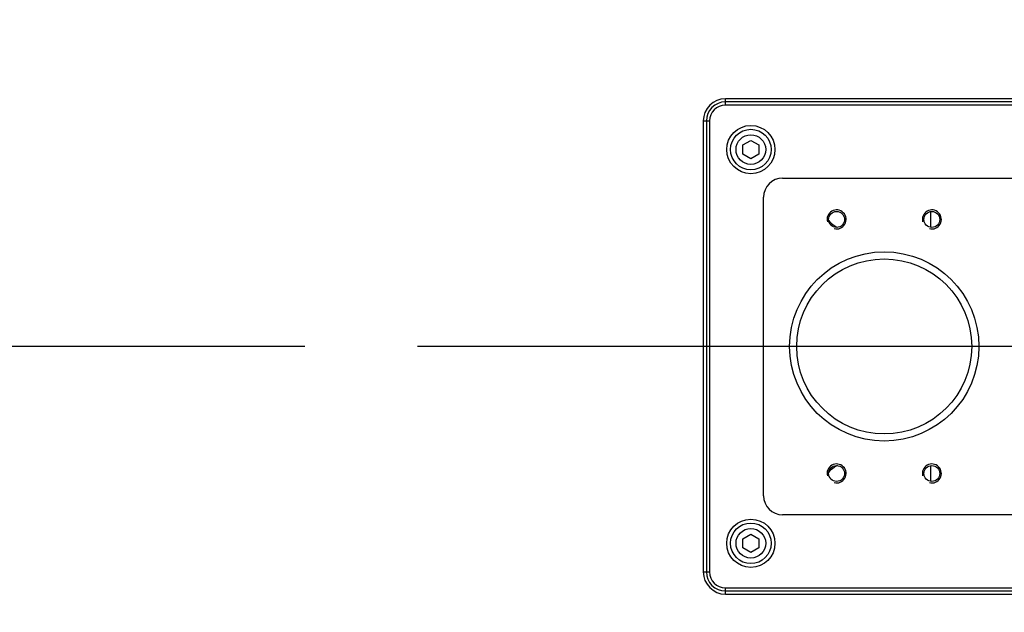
# Model space of a CAD drawing. Extents: x 0 to 594, y 0 to 420.
# Tile 21 of 104: x 98 to 114, y 175 to 184. Entities that reach past the tile are written whole.
import ezdxf

# ---------------------------------------------------------------- set-up
doc = ezdxf.new("R2010")
doc.units = 0
doc.header["$LTSCALE"] = 32.67
doc.linetypes.add('CENTER', pattern=[0.6, 0.375, -0.075, 0.075, -0.075])
doc.layers.get('0').update_dxf_attribs({"linetype": 'CONTINUOUS'})
for name, color, linetype in [('1_DESIGN', 7, 'CONTINUOUS'), ('ASSY', 7, 'CONTINUOUS'), ('AXIS', 7, 'CONTINUOUS'), ('DRIV_DIM', 7, 'CONTINUOUS'), ('ROUND', 7, 'CONTINUOUS')]:
    doc.layers.add(name, color=color, linetype=linetype)
doc.styles.get("Standard").update_dxf_attribs({"font": 'txt', "width": 0.8})
doc.dimstyles.new('DIMSTYLE_1', dxfattribs={"dimtxt": 3.8, "dimasz": 1.8, "dimexe": 2, "dimexo": 1.5, "dimgap": 1.9, "dimtad": 1, "dimdec": 3, "dimlfac": 10, "dimtxsty": 'STANDARD', "dimblk": 'OPEN', "dimblk1": 'OPEN', "dimblk2": 'OPEN', "dimcen": 0.09, "dimazin": 2, "dimtp": 0.5, "dimtm": 0.5, "dimtfac": 1, "dimtdec": -1, "dimtofl": 0, "dimtmove": 0, "dimatfit": 3, "dimtolj": 1})
doc.dimstyles.new('DIMSTYLE_2', dxfattribs={"dimtxt": 3.8, "dimasz": 1.8, "dimexe": 2, "dimexo": 1.5, "dimgap": 0.95, "dimtad": 1, "dimdec": 3, "dimlfac": 10, "dimtxsty": 'STANDARD', "dimblk": 'OPEN', "dimblk1": 'OPEN', "dimblk2": 'OPEN', "dimcen": 0.09, "dimazin": 2, "dimtp": 0.001, "dimtm": 0.001, "dimtfac": 1, "dimtdec": 3, "dimtofl": 0, "dimtmove": 0, "dimatfit": 3, "dimtolj": 1})

# ---------------------------------------------------------------- blocks, each defined once
blk = doc.blocks.new('*D0')
at = {"layer": 'DRIV_DIM', "color": 2, "linetype": 'CONTINUOUS'}
blk.add_line((239.529, 254.232), (249.381, 265.174), dxfattribs=at)
for points in [[(246.288, 264.421), (248.043, 263.688), (247.104, 265.342)], [(56.787, 180.608), (57.388, 178.803), (58.018, 180.598)]]:
    blk.add_lwpolyline(points, dxfattribs=at)
for start, end in [(48, 114), (114, 180)]:
    blk.add_arc((171.612, 178.803), 114.224, start, end, dxfattribs=at)
blk = doc.blocks.new('_OPEN')
at = {"color": 0, "linetype": 'BYBLOCK'}
for p, q in [((0, 0), (-1, 0.342)), ((-1, -0.342), (0, 0)), ((-1, 0), (0, 0))]:
    blk.add_line(p, q, dxfattribs=at)
blk = doc.blocks.new('*D1')
at = {"layer": 'DRIV_DIM', "color": 2, "linetype": 'CONTINUOUS'}
blk.add_line((239.529, 103.374), (249.381, 92.432), dxfattribs=at)
for points in [[(58.018, 177.008), (57.388, 178.803), (56.787, 176.998)], [(247.104, 92.263), (248.043, 93.918), (246.288, 93.185)]]:
    blk.add_lwpolyline(points, dxfattribs=at)
for start, end in [(180, 246), (246, 312)]:
    blk.add_arc((171.612, 178.803), 114.224, start, end, dxfattribs=at)
blk = doc.blocks.new('*D5')
at = {"layer": 'DRIV_DIM', "color": 2, "linetype": 'CONTINUOUS'}
blk.add_line((95.559, 243.733), (171.612, 178.803), dxfattribs=at)
at = {"layer": 'DRIV_DIM', "color": 2, "linetype": 'CONTINUOUS', "xscale": 1.8, "yscale": 1.8, "zscale": 1.8, "rotation": 139.5111914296}
blk.add_blockref('_OPEN', (95.559, 243.733), dxfattribs=at)

msp = doc.modelspace()

# ---------------------------------------------------------------- linework, layer by layer
at = {"color": 7, "linetype": 'CONTINUOUS'}
for radius in [1.49, 1.37785]:
    msp.add_circle((111.71228, 178.80284), radius, dxfattribs=at)
at = {"color": 2, "linetype": 'CONTINUOUS'}
for centre in [(110.96228, 180.80284), (112.46228, 180.80284), (110.96228, 176.80284), (112.46228, 176.80284)]:
    msp.add_arc(centre, 0.15, 255, 195, dxfattribs=at)
at = {"layer": '1_DESIGN', "color": 7, "linetype": 'CONTINUOUS'}
for p, q in [((109.48728, 181.97501), (109.61228, 182.04718)), ((109.61228, 182.04718), (109.73728, 181.97501)), ((109.48728, 181.83067), (109.48728, 181.97501)), ((109.73728, 181.97501), (109.73728, 181.83067)), ((109.61228, 181.75851), (109.48728, 181.83067)), ((109.73728, 181.83067), (109.61228, 181.75851)), ((109.48728, 175.77501), (109.61228, 175.84718)), ((109.61228, 175.84718), (109.73728, 175.77501)), ((109.48728, 175.63067), (109.48728, 175.77501)), ((109.73728, 175.77501), (109.73728, 175.63067)), ((109.61228, 175.55851), (109.48728, 175.63067)), ((109.73728, 175.63067), (109.61228, 175.55851))]:
    msp.add_line(p, q, dxfattribs=at)
for centre in [(109.61228, 181.90284), (109.61228, 175.70284)]:
    msp.add_circle(centre, 0.38, dxfattribs=at)
at = {"layer": '1_DESIGN', "color": 9, "linetype": 'CONTINUOUS'}
for centre, radius in [((109.61228, 181.90284), 0.31942), ((109.61228, 181.90284), 0.23333), ((109.61228, 175.70284), 0.31942), ((109.61228, 175.70284), 0.23333)]:
    msp.add_circle(centre, radius, dxfattribs=at)
at = {"layer": 'ASSY', "color": 7, "linetype": 'CONTINUOUS'}
for centre, start, end in [((111.16139, 181.06068), 220.50442, 243.956424), ((111.16139, 176.54501), 116.043576, 139.49558)]:
    msp.add_arc(centre, 0.425, start, end, dxfattribs=at)
at = {"layer": 'AXIS', "color": 9, "linetype": 'CONTINUOUS'}
for p, q in [((112.44082, 180.92543), (112.44082, 180.68026)), ((112.44082, 176.92543), (112.44082, 176.68026))]:
    msp.add_line(p, q, dxfattribs=at)
at = {"layer": 'AXIS', "color": 7, "linetype": 'CENTER'}
for p, q in [((102.59069, 178.80284), (67.37005, 178.80284)), ((116.61228, 178.80284), (102.59069, 178.80284))]:
    msp.add_line(p, q, dxfattribs=at)
at = {"layer": 'AXIS', "color": 7, "linetype": 'CONTINUOUS'}
for centre in [(110.96228, 180.80284), (112.46228, 180.80284), (110.96228, 176.80284), (112.46228, 176.80284)]:
    msp.add_circle(centre, 0.125, dxfattribs=at)
at = {"layer": 'ROUND', "color": 9, "linetype": 'CONTINUOUS'}
for p, q in [((109.21228, 182.60284), (109.21228, 182.70284)), ((119.91228, 182.70284), (109.21228, 182.70284)), ((119.91228, 182.60284), (109.21228, 182.60284)), ((108.86228, 182.35284), (108.86228, 175.25284)), ((108.86228, 182.35284), (108.96228, 182.35284)), ((108.96228, 182.35284), (108.96228, 175.25284)), ((108.86228, 175.25284), (108.96228, 175.25284)), ((109.21228, 174.90284), (109.21228, 175.00284)), ((109.21228, 175.00284), (119.91228, 175.00284)), ((109.21228, 174.90284), (119.91228, 174.90284))]:
    msp.add_line(p, q, dxfattribs=at)
at = {"layer": 'ROUND', "color": 7, "linetype": 'CONTINUOUS'}
for p, q in [((119.91228, 182.65284), (109.21228, 182.65284)), ((108.91228, 182.35284), (108.91228, 175.25284)), ((110.11228, 181.45284), (114.21697, 181.45284)), ((109.81228, 176.45284), (109.81228, 181.15284)), ((114.21697, 176.15284), (110.11228, 176.15284)), ((109.21228, 174.95284), (119.91228, 174.95284))]:
    msp.add_line(p, q, dxfattribs=at)
at = {"layer": 'ROUND', "color": 9, "linetype": 'CONTINUOUS'}
for centre, radius, start, end in [((109.21228, 182.35284), 0.35, 90, 180), ((109.21228, 182.35284), 0.25, 90, 180), ((109.21228, 175.25284), 0.35, 180, 270), ((109.21228, 175.25284), 0.25, 180, 270)]:
    msp.add_arc(centre, radius, start, end, dxfattribs=at)
at = {"layer": 'ROUND', "color": 7, "linetype": 'CONTINUOUS'}
for centre, start, end in [((109.21228, 182.35284), 90, 180), ((110.11228, 181.15284), 90, 180), ((110.11228, 176.45284), 180, 270), ((109.21228, 175.25284), 180, 270)]:
    msp.add_arc(centre, 0.3, start, end, dxfattribs=at)

# ---------------------------------------------------------------- dimensions: what is measured, and where the dimension line sits
at = {"layer": 'DRIV_DIM', "color": 2, "linetype": 'CONTINUOUS'}
for base, line1, line2, picture, middle in [((125.15322, 283.1516), ((237.76103, 252.26848), (238.52534, 253.11733)), ((60.03058, 178.80284), (58.88834, 178.80284)), '*D0', (93.31184, 261.96624)), ((125.15322, 74.45408), ((60.03058, 178.80284), (58.88834, 178.80284)), ((237.76103, 105.33721), (238.52534, 104.48836)), '*D1', (77.37091, 114.26082))]:
    dim = msp.add_angular_dim_2l(base=base, line1=line1, line2=line2, dimstyle='DIMSTYLE_1', override={"dimtad": 2}, dxfattribs=at)
    dim.commit()
    dim.dimension.update_dxf_attribs({"geometry": picture, "text_midpoint": middle, "dimtype": 162})
dim = msp.add_radius_dim(center=(171.61228, 178.80284), mpoint=(95.559, 243.73279), text='R<>', dimstyle='DIMSTYLE_2', override={"dimpost": '<>'}, dxfattribs=at)
dim.commit()
dim.dimension.update_dxf_attribs({"geometry": '*D5', "text_midpoint": (100.69419, 239.34866), "dimtype": 164})

doc.saveas('drawing.dxf')
